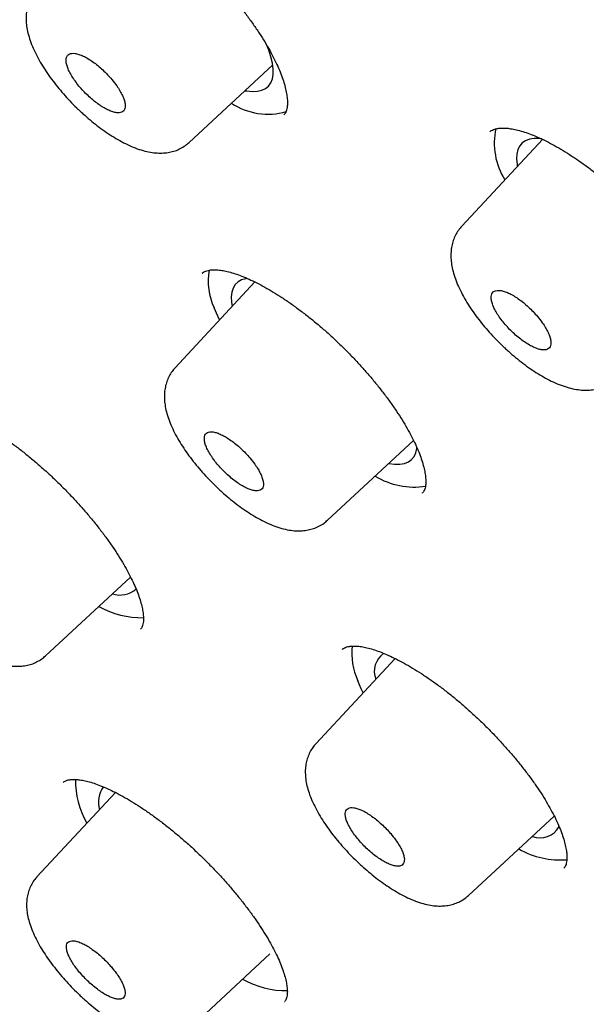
# Model space of a CAD drawing. Header units: millimetres. Extents: x 8 to 1091, y 12 to 2370.
# Tile 16 of 88: x 768.48 to 776.69, y 772.62 to 786.88. Entities that reach past the tile are written whole.
import ezdxf

# ---------------------------------------------------------------- set-up
doc = ezdxf.new("R2010")
doc.units = ezdxf.units.MM

msp = doc.modelspace()

# ---------------------------------------------------------------- linework, layer by layer
at = {"color": 7, "linetype": 'Continuous', "lineweight": 30}
for p, q in [((770.937, 785.1), (772.148, 786.221)), ((772.307, 785.498), (772.309, 785.501)), ((775.291, 785.255), (775.289, 785.252)), ((776.058, 785.149), (774.883, 783.886)), ((771.124, 783.209), (771.122, 783.206)), ((771.888, 783.079), (770.731, 781.837)), ((772.939, 779.63), (774.186, 780.784)), ((774.313, 780.024), (774.316, 780.027)), ((768.855, 777.666), (770.088, 778.807)), ((770.23, 778.051), (770.232, 778.055)), ((773.155, 777.764), (773.153, 777.761)), ((773.918, 777.628), (772.77, 776.395)), ((769.114, 775.838), (769.112, 775.835)), ((769.868, 775.689), (768.732, 774.468)), ((774.982, 774.197), (776.222, 775.346)), ((776.36, 774.592), (776.362, 774.595)), ((770.939, 772.271), (772.105, 773.351)), ((772.316, 772.661), (772.319, 772.664))]:
    msp.add_line(p, q, dxfattribs=at)
at = {"color": 7, "linetype": 'Continuous', "lineweight": 30, "flags": 128}
for points in [[(771.746, 785.849), (771.769, 785.845), (771.851, 785.837), (771.924, 785.84), (771.989, 785.854), (772.043, 785.879), (772.087, 785.915), (772.12, 785.962), (772.143, 786.019), (772.154, 786.085), (772.154, 786.161), (772.143, 786.245), (772.121, 786.337), (772.088, 786.436), (772.055, 786.517)], [(776.044, 785.151), (776.009, 785.155), (775.933, 785.155), (775.865, 785.145), (775.808, 785.124), (775.76, 785.092), (775.723, 785.049), (775.696, 784.995), (775.681, 784.932), (775.677, 784.86), (775.684, 784.779), (775.688, 784.751)], [(771.779, 783.131), (771.756, 783.127), (771.695, 783.11), (771.644, 783.081), (771.603, 783.042), (771.573, 782.992), (771.554, 782.933), (771.545, 782.863), (771.549, 782.785), (771.558, 782.725)], [(771.376, 782.529), (771.349, 782.586), (771.299, 782.704)], [(773.826, 780.451), (773.827, 780.451), (773.911, 780.44), (773.987, 780.44), (774.053, 780.451), (774.11, 780.473), (774.157, 780.507), (774.193, 780.551), (774.218, 780.605), (774.232, 780.669), (774.234, 780.686)], [(773.456, 777.131), (773.429, 777.188), (773.379, 777.306)]]:
    msp.add_lwpolyline(points, dxfattribs=at)
at = {"color": 7, "linetype": 'Continuous', "lineweight": 30}
for centre, radius, start, end in [((772.075, 786.457), 0.948, 236.3691, 286.3626), ((776.368, 785.094), 1.014, 168.2328, 211.9634), ((772.108, 783.089), 0.896, 169.5341, 205.4232), ((774.199, 781.212), 1.102, 238.8678, 278.5391), ((769.933, 778.911), 0.364, 252.6649, 310.5712), ((770.254, 779.487), 1.269, 240.469, 271.0071), ((774.242, 777.706), 0.951, 173.5902, 204.8288), ((773.936, 777.44), 0.319, 124.3752, 200.7166), ((770.52, 775.858), 1.23, 178.9735, 209.9767), ((769.999, 775.547), 0.378, 143.4453, 196.5226), ((776.02, 775.342), 0.311, 248.5036, 331.6329), ((776.307, 775.901), 1.19, 239.8889, 274.8192), ((772.339, 774.11), 1.29, 240.7629, 271.0156)]:
    msp.add_arc(centre, radius, start, end, dxfattribs=at)
for points, knots in [([(816.596, 754.872), (816.652, 754.933), (816.777, 755.069), (816.959, 755.292), (817.146, 755.538), (817.322, 755.794), (817.489, 756.058), (817.646, 756.332), (817.793, 756.614), (817.931, 756.906), (818.059, 757.207), (818.177, 757.517), (818.285, 757.836), (818.382, 758.165), (818.47, 758.502), (818.547, 758.847), (818.614, 759.202), (818.67, 759.565), (818.716, 759.937), (818.751, 760.316), (818.776, 760.704), (818.79, 761.1), (818.794, 761.504), (818.787, 761.915), (818.769, 762.334), (818.741, 762.759), (818.703, 763.192), (818.654, 763.632), (818.594, 764.079), (818.525, 764.532), (818.445, 764.992), (818.355, 765.458), (818.254, 765.93), (818.144, 766.408), (818.024, 766.892), (817.893, 767.383), (817.753, 767.879), (817.603, 768.38), (817.443, 768.887), (817.274, 769.399), (817.094, 769.917), (816.906, 770.44), (816.707, 770.968), (816.5, 771.501), (816.283, 772.038), (816.056, 772.581), (815.821, 773.128), (815.576, 773.679), (815.322, 774.234), (815.06, 774.794), (814.788, 775.358), (814.507, 775.926), (814.218, 776.498), (813.92, 777.073), (813.613, 777.652), (813.298, 778.234), (812.974, 778.82), (812.642, 779.409), (812.301, 780), (811.953, 780.595), (811.596, 781.192), (811.231, 781.792), (810.859, 782.394), (810.478, 782.999), (810.09, 783.606), (809.694, 784.215), (809.29, 784.825), (808.88, 785.438), (808.461, 786.052), (808.036, 786.667), (807.604, 787.283), (807.164, 787.901), (806.718, 788.52), (806.265, 789.139), (805.805, 789.759), (805.338, 790.38), (804.866, 791.001), (804.387, 791.622), (803.901, 792.243), (803.41, 792.864), (802.913, 793.485), (802.41, 794.105), (801.901, 794.725), (801.387, 795.344), (800.867, 795.962), (800.342, 796.579), (799.812, 797.195), (799.276, 797.81), (798.736, 798.423), (798.191, 799.035), (797.642, 799.644), (797.088, 800.252), (796.529, 800.857), (795.967, 801.461), (795.4, 802.062), (794.83, 802.66), (794.255, 803.256), (793.677, 803.848), (793.096, 804.438), (792.511, 805.025), (791.923, 805.608), (791.332, 806.188), (790.739, 806.764), (790.142, 807.336), (789.543, 807.905), (788.941, 808.469), (788.337, 809.03), (787.731, 809.586), (787.123, 810.137), (786.513, 810.684), (785.902, 811.226), (785.289, 811.764), (784.674, 812.296), (784.058, 812.823), (783.442, 813.345), (782.824, 813.862), (782.206, 814.373), (781.587, 814.878), (780.967, 815.377), (780.347, 815.871), (779.727, 816.358), (779.108, 816.84), (778.488, 817.315), (777.868, 817.783), (777.249, 818.246), (776.631, 818.701), (776.013, 819.15), (775.397, 819.591), (774.781, 820.026), (774.167, 820.454), (773.554, 820.874), (772.943, 821.288), (772.333, 821.693), (771.725, 822.092), (771.119, 822.482), (770.515, 822.865), (769.914, 823.24), (769.314, 823.607), (768.718, 823.967), (768.124, 824.318), (767.533, 824.66), (766.945, 824.995), (766.36, 825.321), (765.778, 825.639), (765.199, 825.948), (764.625, 826.249), (764.053, 826.54), (763.486, 826.823), (762.922, 827.098), (762.363, 827.363), (761.808, 827.619), (761.257, 827.866), (760.71, 828.104), (760.168, 828.333), (759.63, 828.553), (759.098, 828.763), (758.57, 828.963), (758.047, 829.155), (757.529, 829.336), (757.017, 829.508), (756.51, 829.671), (756.008, 829.823), (755.512, 829.966), (755.022, 830.099), (754.537, 830.222), (754.058, 830.335), (753.585, 830.438), (753.119, 830.531), (752.658, 830.613), (752.204, 830.685), (751.756, 830.747), (751.315, 830.799), (750.881, 830.84), (750.453, 830.871), (750.032, 830.891), (749.619, 830.9), (749.213, 830.899), (748.814, 830.887), (748.423, 830.865), (748.04, 830.831), (747.665, 830.787), (747.298, 830.732), (746.939, 830.667), (746.589, 830.591), (746.248, 830.504), (745.916, 830.407), (745.593, 830.299), (745.279, 830.181), (744.974, 830.053), (744.678, 829.915), (744.393, 829.767), (744.116, 829.609), (743.849, 829.442), (743.592, 829.265), (743.344, 829.078), (743.121, 828.896), (742.986, 828.773), (742.926, 828.718)], [0, 0, 0, 0, 0.003906, 0.008744, 0.013588, 0.018442, 0.023309, 0.028192, 0.033094, 0.038018, 0.042964, 0.047935, 0.05293, 0.057951, 0.062995, 0.068064, 0.073154, 0.078266, 0.083396, 0.088543, 0.093705, 0.09888, 0.104065, 0.10926, 0.114462, 0.11967, 0.124882, 0.130097, 0.135314, 0.140533, 0.145751, 0.150969, 0.156186, 0.161402, 0.166616, 0.171828, 0.177038, 0.182245, 0.187451, 0.192653, 0.197854, 0.203052, 0.208247, 0.213441, 0.218631, 0.22382, 0.229006, 0.234191, 0.239373, 0.244553, 0.249731, 0.254907, 0.260082, 0.265254, 0.270425, 0.275595, 0.280763, 0.28593, 0.291095, 0.296259, 0.301421, 0.306583, 0.311743, 0.316902, 0.32206, 0.327217, 0.332374, 0.337529, 0.342683, 0.347837, 0.35299, 0.358142, 0.363293, 0.368444, 0.373594, 0.378744, 0.383893, 0.389041, 0.394189, 0.399337, 0.404484, 0.40963, 0.414777, 0.419922, 0.425068, 0.430213, 0.435358, 0.440503, 0.445647, 0.450792, 0.455936, 0.461079, 0.466223, 0.471367, 0.47651, 0.481653, 0.486797, 0.49194, 0.497083, 0.502226, 0.507369, 0.512512, 0.517656, 0.522799, 0.527942, 0.533085, 0.538229, 0.543373, 0.548516, 0.55366, 0.558804, 0.563949, 0.569093, 0.574238, 0.579383, 0.584529, 0.589675, 0.594821, 0.599967, 0.605114, 0.610262, 0.615409, 0.620558, 0.625706, 0.630856, 0.636006, 0.641156, 0.646307, 0.651459, 0.656612, 0.661765, 0.666919, 0.672074, 0.67723, 0.682387, 0.687544, 0.692703, 0.697863, 0.703024, 0.708186, 0.713349, 0.718514, 0.72368, 0.728847, 0.734016, 0.739186, 0.744358, 0.749532, 0.754707, 0.759884, 0.765063, 0.770245, 0.775428, 0.780613, 0.785801, 0.79099, 0.796182, 0.801377, 0.806574, 0.811773, 0.816975, 0.82218, 0.827387, 0.832596, 0.837808, 0.843022, 0.848238, 0.853456, 0.858675, 0.863896, 0.869117, 0.874338, 0.879559, 0.884777, 0.889993, 0.895205, 0.900411, 0.90561, 0.910801, 0.915981, 0.921148, 0.9263, 0.931436, 0.936553, 0.941649, 0.946723, 0.951773, 0.956798, 0.961798, 0.966772, 0.971722, 0.976648, 0.981553, 0.986438, 0.991306, 0.996161, 1, 1, 1, 1]), ([(731.686, 815.542), (731.752, 815.596), (731.89, 815.708), (732.112, 815.867), (732.349, 816.023), (732.596, 816.169), (732.851, 816.306), (733.115, 816.433), (733.389, 816.55), (733.67, 816.657), (733.961, 816.755), (734.26, 816.843), (734.567, 816.922), (734.883, 816.99), (735.207, 817.049), (735.539, 817.099), (735.88, 817.138), (736.229, 817.168), (736.586, 817.188), (736.951, 817.198), (737.323, 817.199), (737.704, 817.19), (738.092, 817.171), (738.488, 817.142), (738.892, 817.104), (739.303, 817.055), (739.721, 816.997), (740.146, 816.93), (740.579, 816.852), (741.019, 816.765), (741.465, 816.668), (741.919, 816.561), (742.379, 816.444), (742.845, 816.318), (743.318, 816.183), (743.797, 816.037), (744.283, 815.882), (744.774, 815.718), (745.272, 815.544), (745.775, 815.361), (746.284, 815.168), (746.798, 814.966), (747.318, 814.754), (747.842, 814.533), (748.372, 814.303), (748.907, 814.064), (749.447, 813.816), (749.991, 813.559), (750.54, 813.292), (751.093, 813.017), (751.651, 812.733), (752.212, 812.441), (752.778, 812.139), (753.347, 811.829), (753.92, 811.511), (754.496, 811.184), (755.076, 810.848), (755.658, 810.505), (756.244, 810.153), (756.833, 809.793), (757.424, 809.425), (758.018, 809.05), (758.614, 808.666), (759.213, 808.275), (759.813, 807.876), (760.416, 807.47), (761.02, 807.056), (761.626, 806.635), (762.233, 806.207), (762.842, 805.772), (763.451, 805.33), (764.062, 804.881), (764.673, 804.425), (765.285, 803.963), (765.898, 803.494), (766.511, 803.019), (767.124, 802.538), (767.737, 802.05), (768.35, 801.557), (768.962, 801.058), (769.574, 800.553), (770.186, 800.042), (770.796, 799.526), (771.406, 799.005), (772.014, 798.478), (772.622, 797.947), (773.227, 797.41), (773.832, 796.869), (774.434, 796.323), (775.035, 795.773), (775.633, 795.218), (776.229, 794.659), (776.823, 794.096), (777.414, 793.53), (778.003, 792.959), (778.589, 792.385), (779.171, 791.807), (779.751, 791.227), (780.327, 790.643), (780.9, 790.055), (781.469, 789.466), (782.035, 788.873), (782.596, 788.278), (783.154, 787.68), (783.707, 787.081), (784.256, 786.479), (784.801, 785.875), (785.341, 785.27), (785.876, 784.663), (786.406, 784.054), (786.931, 783.445), (787.451, 782.834), (787.966, 782.222), (788.475, 781.609), (788.979, 780.996), (789.477, 780.382), (789.969, 779.768), (790.455, 779.154), (790.935, 778.54), (791.409, 777.926), (791.877, 777.312), (792.338, 776.699), (792.792, 776.086), (793.24, 775.475), (793.681, 774.864), (794.115, 774.254), (794.542, 773.646), (794.962, 773.039), (795.374, 772.433), (795.779, 771.83), (796.177, 771.228), (796.567, 770.629), (796.949, 770.031), (797.324, 769.437), (797.69, 768.844), (798.049, 768.255), (798.4, 767.668), (798.742, 767.084), (799.076, 766.504), (799.402, 765.926), (799.72, 765.353), (800.029, 764.782), (800.329, 764.216), (800.621, 763.654), (800.904, 763.095), (801.178, 762.541), (801.443, 761.992), (801.699, 761.447), (801.946, 760.906), (802.185, 760.37), (802.414, 759.84), (802.634, 759.314), (802.844, 758.794), (803.045, 758.279), (803.237, 757.769), (803.42, 757.265), (803.593, 756.767), (803.757, 756.275), (803.911, 755.789), (804.055, 755.309), (804.19, 754.836), (804.315, 754.369), (804.431, 753.908), (804.537, 753.454), (804.633, 753.007), (804.72, 752.567), (804.796, 752.134), (804.864, 751.708), (804.921, 751.29), (804.968, 750.878), (805.006, 750.475), (805.034, 750.078), (805.053, 749.69), (805.061, 749.309), (805.06, 748.936), (805.049, 748.572), (805.029, 748.215), (804.998, 747.866), (804.958, 747.526), (804.909, 747.194), (804.849, 746.87), (804.78, 746.554), (804.702, 746.247), (804.613, 745.949), (804.516, 745.659), (804.408, 745.378), (804.291, 745.105), (804.165, 744.842), (804.028, 744.587), (803.883, 744.341), (803.728, 744.103), (803.562, 743.876), (803.448, 743.727), (803.386, 743.657), (803.386, 743.657)], [0, 0, 0, 0, 0.004813, 0.010121, 0.015426, 0.020725, 0.026018, 0.031305, 0.036585, 0.041858, 0.047124, 0.052384, 0.057638, 0.062887, 0.068131, 0.07337, 0.078606, 0.083839, 0.08907, 0.094298, 0.099524, 0.104749, 0.109973, 0.115197, 0.12042, 0.125642, 0.130865, 0.136087, 0.14131, 0.146532, 0.151755, 0.156979, 0.162203, 0.167427, 0.172652, 0.177877, 0.183103, 0.188329, 0.193556, 0.198783, 0.204011, 0.209239, 0.214468, 0.219697, 0.224927, 0.230157, 0.235388, 0.240619, 0.24585, 0.251082, 0.256314, 0.261547, 0.26678, 0.272013, 0.277246, 0.28248, 0.287714, 0.292949, 0.298183, 0.303418, 0.308654, 0.313889, 0.319125, 0.32436, 0.329596, 0.334833, 0.340069, 0.345306, 0.350542, 0.355779, 0.361016, 0.366253, 0.371491, 0.376728, 0.381965, 0.387203, 0.392441, 0.397679, 0.402917, 0.408155, 0.413393, 0.418631, 0.423869, 0.429107, 0.434346, 0.439584, 0.444823, 0.450061, 0.4553, 0.460538, 0.465777, 0.471016, 0.476254, 0.481493, 0.486732, 0.491971, 0.497209, 0.502448, 0.507687, 0.512926, 0.518164, 0.523403, 0.528642, 0.533881, 0.539119, 0.544358, 0.549597, 0.554835, 0.560074, 0.565312, 0.570551, 0.575789, 0.581027, 0.586266, 0.591504, 0.596742, 0.60198, 0.607218, 0.612456, 0.617693, 0.622931, 0.628169, 0.633406, 0.638643, 0.643881, 0.649118, 0.654355, 0.659591, 0.664828, 0.670064, 0.675301, 0.680537, 0.685773, 0.691008, 0.696244, 0.701479, 0.706714, 0.711949, 0.717183, 0.722418, 0.727652, 0.732885, 0.738119, 0.743352, 0.748584, 0.753817, 0.759049, 0.76428, 0.769511, 0.774742, 0.779973, 0.785203, 0.790432, 0.795661, 0.800889, 0.806117, 0.811345, 0.816572, 0.821798, 0.827024, 0.83225, 0.837474, 0.842699, 0.847923, 0.853146, 0.858369, 0.863592, 0.868814, 0.874036, 0.879258, 0.88448, 0.889702, 0.894924, 0.900147, 0.90537, 0.910594, 0.91582, 0.921048, 0.926277, 0.931509, 0.936745, 0.941984, 0.947227, 0.952475, 0.957728, 0.962987, 0.968252, 0.973524, 0.978803, 0.984089, 0.989382, 0.99468, 0.999984, 1, 1, 1, 1]), ([(730.145, 816.451), (730.083, 816.384), (729.953, 816.245), (729.768, 816.021), (729.586, 815.783), (729.414, 815.535), (729.251, 815.279), (729.098, 815.013), (728.954, 814.738), (728.82, 814.454), (728.696, 814.161), (728.582, 813.859), (728.478, 813.548), (728.384, 813.228), (728.299, 812.9), (728.225, 812.563), (728.161, 812.217), (728.108, 811.863), (728.064, 811.5), (728.031, 811.13), (728.007, 810.751), (727.994, 810.364), (727.992, 809.97), (727.999, 809.568), (728.017, 809.158), (728.045, 808.742), (728.083, 808.317), (728.132, 807.886), (728.19, 807.448), (728.259, 807.003), (728.337, 806.551), (728.426, 806.092), (728.525, 805.627), (728.633, 805.156), (728.751, 804.678), (728.88, 804.194), (729.018, 803.704), (729.165, 803.208), (729.323, 802.706), (729.49, 802.199), (729.666, 801.686), (729.852, 801.168), (730.048, 800.644), (730.253, 800.115), (730.467, 799.581), (730.691, 799.042), (730.924, 798.498), (731.166, 797.95), (731.417, 797.397), (731.677, 796.839), (731.946, 796.278), (732.224, 795.712), (732.511, 795.142), (732.807, 794.568), (733.111, 793.99), (733.424, 793.409), (733.745, 792.824), (734.075, 792.236), (734.413, 791.645), (734.759, 791.051), (735.114, 790.454), (735.476, 789.854), (735.847, 789.251), (736.225, 788.647), (736.612, 788.039), (737.006, 787.43), (737.407, 786.818), (737.816, 786.205), (738.233, 785.59), (738.656, 784.974), (739.087, 784.356), (739.525, 783.736), (739.97, 783.116), (740.422, 782.495), (740.88, 781.873), (741.345, 781.25), (741.817, 780.627), (742.295, 780.003), (742.779, 779.38), (743.27, 778.756), (743.766, 778.132), (744.268, 777.509), (744.776, 776.886), (745.29, 776.264), (745.809, 775.643), (746.334, 775.022), (746.864, 774.403), (747.399, 773.785), (747.939, 773.168), (748.484, 772.552), (749.033, 771.939), (749.587, 771.327), (750.145, 770.717), (750.708, 770.11), (751.275, 769.504), (751.846, 768.901), (752.421, 768.301), (752.999, 767.704), (753.581, 767.109), (754.167, 766.518), (754.756, 765.929), (755.347, 765.344), (755.942, 764.763), (756.54, 764.185), (757.14, 763.611), (757.743, 763.041), (758.348, 762.475), (758.956, 761.913), (759.565, 761.356), (760.177, 760.803), (760.79, 760.254), (761.405, 759.711), (762.021, 759.172), (762.639, 758.639), (763.258, 758.11), (763.878, 757.587), (764.498, 757.07), (765.119, 756.558), (765.741, 756.051), (766.363, 755.551), (766.986, 755.056), (767.608, 754.568), (768.231, 754.086), (768.853, 753.61), (769.475, 753.14), (770.096, 752.677), (770.716, 752.221), (771.336, 751.772), (771.955, 751.329), (772.561, 750.902), (772.99, 750.603), (773.214, 750.449), (773.243, 750.429)], [0, 0, 0, 0, 0.006887, 0.014399, 0.021917, 0.029443, 0.036981, 0.044533, 0.052102, 0.059689, 0.067296, 0.074924, 0.082572, 0.090241, 0.097929, 0.105635, 0.113359, 0.121098, 0.128851, 0.136617, 0.144393, 0.152177, 0.15997, 0.167768, 0.175571, 0.183378, 0.191188, 0.199, 0.206812, 0.214626, 0.222439, 0.230251, 0.238063, 0.245873, 0.253682, 0.26149, 0.269296, 0.2771, 0.284902, 0.292703, 0.300502, 0.308299, 0.316094, 0.323887, 0.331679, 0.339469, 0.347257, 0.355044, 0.362829, 0.370613, 0.378395, 0.386176, 0.393955, 0.401733, 0.40951, 0.417286, 0.425061, 0.432834, 0.440607, 0.448379, 0.456149, 0.463919, 0.471688, 0.479456, 0.487223, 0.49499, 0.502756, 0.510521, 0.518285, 0.526049, 0.533812, 0.541575, 0.549337, 0.557099, 0.56486, 0.572621, 0.580382, 0.588142, 0.595901, 0.603661, 0.61142, 0.619178, 0.626936, 0.634695, 0.642452, 0.65021, 0.657967, 0.665724, 0.673481, 0.681238, 0.688995, 0.696751, 0.704507, 0.712264, 0.72002, 0.727776, 0.735532, 0.743288, 0.751044, 0.7588, 0.766555, 0.774311, 0.782067, 0.789823, 0.797579, 0.805335, 0.813091, 0.820847, 0.828604, 0.83636, 0.844116, 0.851873, 0.85963, 0.867387, 0.875144, 0.882902, 0.890659, 0.898417, 0.906175, 0.913934, 0.921692, 0.929451, 0.937211, 0.944971, 0.952731, 0.960491, 0.968252, 0.976014, 0.983775, 0.991538, 0.998893, 1, 1, 1, 1]), ([(731.449, 814.861), (731.43, 814.839), (731.346, 814.746), (731.208, 814.572), (731.035, 814.339), (730.871, 814.095), (730.718, 813.843), (730.574, 813.581), (730.439, 813.311), (730.315, 813.031), (730.2, 812.743), (730.095, 812.445), (730, 812.139), (729.914, 811.824), (729.839, 811.501), (729.774, 811.169), (729.719, 810.828), (729.674, 810.479), (729.639, 810.122), (729.614, 809.757), (729.599, 809.384), (729.594, 809.003), (729.6, 808.614), (729.615, 808.218), (729.641, 807.815), (729.677, 807.404), (729.723, 806.985), (729.778, 806.56), (729.844, 806.128), (729.92, 805.688), (730.006, 805.242), (730.101, 804.79), (730.207, 804.331), (730.322, 803.865), (730.447, 803.393), (730.582, 802.915), (730.726, 802.431), (730.88, 801.941), (731.044, 801.446), (731.217, 800.944), (731.4, 800.438), (731.592, 799.925), (731.794, 799.408), (732.005, 798.885), (732.225, 798.357), (732.455, 797.825), (732.693, 797.287), (732.941, 796.745), (733.198, 796.199), (733.463, 795.648), (733.738, 795.093), (734.021, 794.534), (734.313, 793.971), (734.614, 793.405), (734.923, 792.834), (735.241, 792.26), (735.567, 791.683), (735.901, 791.103), (736.244, 790.52), (736.595, 789.933), (736.954, 789.344), (737.32, 788.753), (737.695, 788.159), (738.078, 787.563), (738.468, 786.964), (738.865, 786.364), (739.27, 785.762), (739.683, 785.158), (740.102, 784.553), (740.529, 783.946), (740.963, 783.338), (741.403, 782.729), (741.851, 782.12), (742.305, 781.509), (742.766, 780.898), (743.233, 780.287), (743.706, 779.675), (744.186, 779.063), (744.671, 778.452), (745.163, 777.84), (745.66, 777.229), (746.163, 776.619), (746.672, 776.009), (747.185, 775.401), (747.705, 774.793), (748.229, 774.186), (748.758, 773.581), (749.292, 772.977), (749.831, 772.375), (750.375, 771.775), (750.922, 771.177), (751.475, 770.581), (752.031, 769.987), (752.591, 769.396), (753.155, 768.807), (753.723, 768.221), (754.294, 767.638), (754.869, 767.058), (755.447, 766.482), (756.028, 765.908), (756.612, 765.338), (757.199, 764.772), (757.789, 764.21), (758.381, 763.652), (758.975, 763.097), (759.572, 762.547), (760.17, 762.002), (760.771, 761.461), (761.373, 760.924), (761.977, 760.393), (762.582, 759.866), (763.188, 759.345), (763.795, 758.829), (764.404, 758.318), (765.013, 757.812), (765.622, 757.313), (766.232, 756.819), (766.843, 756.331), (767.453, 755.849), (768.064, 755.373), (768.674, 754.903), (769.284, 754.44), (769.893, 753.984), (770.502, 753.534), (771.11, 753.09), (771.717, 752.654), (772.323, 752.225), (772.927, 751.802), (773.53, 751.387), (774.132, 750.98), (774.731, 750.579), (775.329, 750.187), (775.925, 749.802), (776.518, 749.424), (777.109, 749.055), (777.698, 748.693), (778.283, 748.34), (778.866, 747.994), (779.446, 747.657), (780.023, 747.328), (780.597, 747.008), (781.167, 746.696), (781.733, 746.392), (782.296, 746.098), (782.855, 745.811), (783.41, 745.534), (783.961, 745.266), (784.507, 745.006), (785.049, 744.756), (785.586, 744.514), (786.119, 744.282), (786.647, 744.059), (787.17, 743.846), (787.688, 743.641), (788.201, 743.446), (788.708, 743.261), (789.21, 743.085), (789.706, 742.918), (790.196, 742.761), (790.681, 742.614), (791.159, 742.476), (791.632, 742.349), (792.098, 742.231), (792.558, 742.122), (793.011, 742.024), (793.458, 741.936), (793.898, 741.857), (794.332, 741.789), (794.758, 741.73), (795.178, 741.682), (795.59, 741.643), (795.995, 741.615), (796.393, 741.597), (796.783, 741.588), (797.165, 741.591), (797.54, 741.603), (797.907, 741.625), (798.266, 741.658), (798.617, 741.7), (798.96, 741.753), (799.295, 741.816), (799.621, 741.89), (799.938, 741.973), (800.247, 742.066), (800.547, 742.169), (800.838, 742.283), (801.12, 742.406), (801.393, 742.539), (801.657, 742.681), (801.912, 742.834), (802.157, 742.995), (802.393, 743.167), (802.577, 743.311), (802.678, 743.402), (802.708, 743.428)], [0, 0, 0, 0, 0.001541, 0.006681, 0.011823, 0.01697, 0.022122, 0.027282, 0.03245, 0.037626, 0.042812, 0.048007, 0.053211, 0.058423, 0.063644, 0.068873, 0.074109, 0.079351, 0.084598, 0.08985, 0.095106, 0.100365, 0.105627, 0.110891, 0.116157, 0.121424, 0.126691, 0.131959, 0.137227, 0.142496, 0.147764, 0.153031, 0.158298, 0.163564, 0.16883, 0.174095, 0.179359, 0.184623, 0.189886, 0.195148, 0.200409, 0.205669, 0.210929, 0.216188, 0.221446, 0.226703, 0.23196, 0.237216, 0.242472, 0.247727, 0.252981, 0.258235, 0.263488, 0.26874, 0.273993, 0.279244, 0.284495, 0.289746, 0.294997, 0.300247, 0.305496, 0.310745, 0.315994, 0.321243, 0.326491, 0.331739, 0.336987, 0.342234, 0.347481, 0.352728, 0.357975, 0.363221, 0.368468, 0.373714, 0.37896, 0.384205, 0.389451, 0.394696, 0.399942, 0.405187, 0.410432, 0.415677, 0.420921, 0.426166, 0.431411, 0.436655, 0.441899, 0.447144, 0.452388, 0.457632, 0.462876, 0.46812, 0.473364, 0.478608, 0.483852, 0.489096, 0.49434, 0.499584, 0.504828, 0.510072, 0.515316, 0.52056, 0.525804, 0.531048, 0.536292, 0.541536, 0.54678, 0.552024, 0.557268, 0.562513, 0.567757, 0.573002, 0.578246, 0.583491, 0.588735, 0.59398, 0.599225, 0.60447, 0.609715, 0.614961, 0.620206, 0.625452, 0.630698, 0.635944, 0.64119, 0.646436, 0.651683, 0.65693, 0.662177, 0.667424, 0.672672, 0.677919, 0.683168, 0.688416, 0.693665, 0.698914, 0.704163, 0.709413, 0.714663, 0.719914, 0.725165, 0.730416, 0.735668, 0.740921, 0.746173, 0.751427, 0.756681, 0.761935, 0.767191, 0.772446, 0.777703, 0.78296, 0.788218, 0.793476, 0.798735, 0.803995, 0.809256, 0.814518, 0.81978, 0.825043, 0.830307, 0.835572, 0.840838, 0.846104, 0.851371, 0.856639, 0.861907, 0.867176, 0.872445, 0.877714, 0.882983, 0.888251, 0.893519, 0.898786, 0.904051, 0.909315, 0.914575, 0.919833, 0.925087, 0.930336, 0.93558, 0.940817, 0.946048, 0.951272, 0.956487, 0.961693, 0.96689, 0.972078, 0.977256, 0.982426, 0.987587, 0.992741, 0.997888, 1, 1, 1, 1]), ([(769.135, 788.691), (769.137, 788.694), (769.146, 788.704), (769.168, 788.716), (769.202, 788.73), (769.247, 788.74), (769.303, 788.745), (769.37, 788.743), (769.446, 788.733), (769.53, 788.714), (769.622, 788.687), (769.721, 788.651), (769.827, 788.606), (769.939, 788.553), (770.056, 788.489), (770.179, 788.418), (770.305, 788.337), (770.434, 788.249), (770.564, 788.154), (770.695, 788.052), (770.825, 787.944), (770.954, 787.831), (771.08, 787.714), (771.204, 787.593), (771.325, 787.467), (771.443, 787.339), (771.557, 787.208), (771.666, 787.075), (771.769, 786.943), (771.864, 786.811), (771.952, 786.682), (772.032, 786.555), (772.103, 786.433), (772.166, 786.315), (772.22, 786.201), (772.265, 786.092), (772.302, 785.99), (772.329, 785.894), (772.348, 785.807), (772.358, 785.73), (772.361, 785.664), (772.357, 785.609), (772.347, 785.566), (772.335, 785.535), (772.323, 785.514), (772.313, 785.505), (772.309, 785.501)], [0, 0, 0, 0, 0.010192, 0.036416, 0.059832, 0.081948, 0.105438, 0.128237, 0.150782, 0.173259, 0.195725, 0.218011, 0.240567, 0.263474, 0.286688, 0.310154, 0.333807, 0.357584, 0.381418, 0.405237, 0.428991, 0.452624, 0.476103, 0.499703, 0.523474, 0.547376, 0.571363, 0.595376, 0.619343, 0.64321, 0.66693, 0.690464, 0.713714, 0.736727, 0.759891, 0.783111, 0.806297, 0.82936, 0.85221, 0.874776, 0.897025, 0.919012, 0.940943, 0.963147, 0.986765, 1, 1, 1, 1]), ([(768.732, 787.319), (768.717, 787.303), (768.684, 787.266), (768.644, 787.2), (768.61, 787.124), (768.587, 787.044), (768.575, 786.96), (768.573, 786.872), (768.581, 786.779), (768.601, 786.68), (768.633, 786.573), (768.677, 786.462), (768.731, 786.349), (768.795, 786.235), (768.866, 786.124), (768.943, 786.015), (769.027, 785.907), (769.115, 785.802), (769.209, 785.699), (769.286, 785.621), (769.332, 785.577), (769.345, 785.565)], [0, 0, 0, 0, 0.033842, 0.077277, 0.121005, 0.165679, 0.212011, 0.260561, 0.311847, 0.368622, 0.430272, 0.493154, 0.558151, 0.620984, 0.681297, 0.742155, 0.801957, 0.860526, 0.919061, 0.977916, 1, 1, 1, 1]), ([(769.817, 786.01), (769.796, 786.034), (769.754, 786.082), (769.686, 786.15), (769.614, 786.213), (769.541, 786.268), (769.47, 786.315), (769.402, 786.351), (769.338, 786.377), (769.282, 786.39), (769.235, 786.391), (769.197, 786.381), (769.17, 786.358), (769.155, 786.323), (769.152, 786.279), (769.161, 786.225), (769.182, 786.164), (769.215, 786.097), (769.258, 786.026), (769.31, 785.953), (769.37, 785.88), (769.436, 785.81), (769.506, 785.744), (769.578, 785.684), (769.651, 785.631), (769.721, 785.588), (769.788, 785.556), (769.848, 785.535), (769.901, 785.526), (769.945, 785.529), (769.979, 785.545), (770.002, 785.572), (770.012, 785.61), (770.011, 785.658), (769.997, 785.715), (769.972, 785.778), (769.935, 785.847), (769.885, 785.925), (769.841, 785.98), (769.817, 786.01)], [0, 0, 0, 0, 0.0264563, 0.0536799, 0.0801362, 0.1073598, 0.1338162, 0.1610396, 0.1874991, 0.2147256, 0.2411902, 0.2684219, 0.2948911, 0.3221278, 0.3485994, 0.3758388, 0.4023094, 0.4295478, 0.4560144, 0.4832488, 0.5097102, 0.5369392, 0.5633965, 0.5906211, 0.6170772, 0.6443003, 0.6707585, 0.6979838, 0.7244466, 0.7516766, 0.7781446, 0.8053799, 0.8318511, 0.85909, 0.8855612, 0.9128004, 0.9392684, 0.9665044, 1, 1, 1, 1]), ([(769.345, 785.565), (769.363, 785.548), (769.414, 785.501), (769.501, 785.425), (769.606, 785.34), (769.713, 785.261), (769.822, 785.189), (769.931, 785.124), (770.043, 785.066), (770.156, 785.018), (770.266, 784.981), (770.372, 784.956), (770.471, 784.945), (770.563, 784.945), (770.65, 784.955), (770.731, 784.976), (770.81, 785.009), (770.88, 785.05), (770.919, 785.086), (770.936, 785.101)], [0, 0, 0, 0, 0.033959, 0.098249, 0.163366, 0.229297, 0.295409, 0.362305, 0.431518, 0.502852, 0.574599, 0.640774, 0.702148, 0.758979, 0.811522, 0.860862, 0.908645, 0.960704, 1, 1, 1, 1]), ([(775.29, 785.251), (775.293, 785.255), (775.302, 785.265), (775.325, 785.279), (775.361, 785.293), (775.407, 785.304), (775.464, 785.309), (775.533, 785.307), (775.61, 785.297), (775.696, 785.279), (775.789, 785.252), (775.889, 785.216), (775.995, 785.172), (776.108, 785.118), (776.227, 785.055), (776.35, 784.984), (776.477, 784.904), (776.607, 784.816), (776.738, 784.721), (776.87, 784.62), (777, 784.513), (777.129, 784.401), (777.256, 784.284), (777.381, 784.163), (777.502, 784.038), (777.621, 783.91), (777.735, 783.78), (777.844, 783.648), (777.946, 783.516), (778.042, 783.385), (778.13, 783.256), (778.209, 783.131), (778.28, 783.009), (778.342, 782.892), (778.396, 782.778), (778.44, 782.67), (778.477, 782.568), (778.504, 782.473), (778.522, 782.387), (778.531, 782.31), (778.533, 782.244), (778.528, 782.19), (778.519, 782.147), (778.505, 782.116), (778.493, 782.095), (778.483, 782.086), (778.48, 782.083)], [0, 0, 0, 0, 0.011046, 0.037116, 0.060525, 0.082678, 0.106205, 0.12906, 0.151659, 0.174184, 0.196686, 0.219004, 0.241608, 0.264557, 0.287807, 0.311304, 0.334984, 0.358782, 0.382633, 0.406463, 0.430225, 0.453861, 0.477347, 0.500971, 0.524763, 0.548684, 0.572686, 0.596708, 0.620681, 0.644548, 0.668265, 0.691792, 0.715024, 0.73804, 0.761218, 0.784449, 0.807642, 0.830708, 0.853563, 0.876137, 0.898409, 0.920448, 0.942464, 0.964841, 0.988955, 1, 1, 1, 1]), ([(774.883, 783.885), (774.867, 783.866), (774.832, 783.826), (774.791, 783.756), (774.759, 783.68), (774.737, 783.598), (774.726, 783.513), (774.725, 783.424), (774.735, 783.331), (774.756, 783.23), (774.789, 783.123), (774.835, 783.011), (774.891, 782.897), (774.956, 782.784), (775.028, 782.673), (775.107, 782.564), (775.192, 782.457), (775.281, 782.352), (775.376, 782.25), (775.452, 782.175), (775.495, 782.134), (775.505, 782.124)], [0, 0, 0, 0, 0.039086, 0.082568, 0.12642, 0.171293, 0.217889, 0.266701, 0.318277, 0.375523, 0.43724, 0.500118, 0.564661, 0.627016, 0.687077, 0.747676, 0.807208, 0.865515, 0.923987, 0.982677, 1, 1, 1, 1]), ([(771.124, 783.206), (771.126, 783.208), (771.134, 783.217), (771.154, 783.229), (771.187, 783.243), (771.23, 783.253), (771.284, 783.257), (771.35, 783.255), (771.425, 783.246), (771.509, 783.227), (771.6, 783.201), (771.698, 783.165), (771.803, 783.121), (771.915, 783.068), (772.032, 783.005), (772.154, 782.934), (772.28, 782.854), (772.409, 782.767), (772.54, 782.672), (772.671, 782.571), (772.802, 782.464), (772.931, 782.352), (773.058, 782.235), (773.183, 782.115), (773.305, 781.99), (773.424, 781.862), (773.539, 781.732), (773.649, 781.6), (773.753, 781.468), (773.85, 781.337), (773.94, 781.208), (774.021, 781.082), (774.094, 780.96), (774.158, 780.842), (774.214, 780.729), (774.261, 780.62), (774.299, 780.517), (774.328, 780.422), (774.349, 780.335), (774.36, 780.258), (774.364, 780.191), (774.361, 780.136), (774.353, 780.093), (774.341, 780.062), (774.33, 780.041), (774.32, 780.031), (774.316, 780.027)], [0, 0, 0, 0, 0.008948, 0.035148, 0.058483, 0.080511, 0.103907, 0.126621, 0.149098, 0.171525, 0.193956, 0.216202, 0.238713, 0.26158, 0.28476, 0.308197, 0.331827, 0.355586, 0.379407, 0.403218, 0.426967, 0.450604, 0.474077, 0.497652, 0.521398, 0.54528, 0.569249, 0.593249, 0.617208, 0.641072, 0.664791, 0.688328, 0.711596, 0.734603, 0.757743, 0.780941, 0.80411, 0.827158, 0.849995, 0.872542, 0.89476, 0.916688, 0.938521, 0.960554, 0.983712, 1, 1, 1, 1]), ([(775.98, 782.58), (775.959, 782.604), (775.917, 782.652), (775.847, 782.719), (775.775, 782.782), (775.702, 782.837), (775.629, 782.884), (775.561, 782.92), (775.497, 782.945), (775.44, 782.958), (775.392, 782.959), (775.354, 782.948), (775.326, 782.925), (775.311, 782.89), (775.308, 782.845), (775.317, 782.792), (775.338, 782.73), (775.37, 782.663), (775.414, 782.592), (775.466, 782.519), (775.527, 782.446), (775.593, 782.376), (775.664, 782.31), (775.737, 782.25), (775.81, 782.198), (775.881, 782.155), (775.948, 782.123), (776.009, 782.102), (776.064, 782.093), (776.108, 782.097), (776.142, 782.113), (776.165, 782.14), (776.176, 782.179), (776.175, 782.227), (776.161, 782.284), (776.136, 782.348), (776.098, 782.417), (776.048, 782.495), (776.004, 782.55), (775.98, 782.58)], [0, 0, 0, 0, 0.0264531, 0.0536734, 0.0801264, 0.1073465, 0.1338023, 0.1610249, 0.1874875, 0.2147172, 0.2411873, 0.2684248, 0.2948996, 0.3221421, 0.3486168, 0.3758595, 0.4023293, 0.4295672, 0.4560295, 0.4832596, 0.5097152, 0.5369381, 0.5633904, 0.5906098, 0.617064, 0.6442851, 0.6707454, 0.6979726, 0.7244406, 0.7516757, 0.7781495, 0.8053909, 0.8318662, 0.8591094, 0.8855812, 0.912821, 0.9392858, 0.9665184, 1, 1, 1, 1]), ([(775.505, 782.124), (775.523, 782.108), (775.575, 782.061), (775.662, 781.985), (775.769, 781.901), (775.877, 781.823), (775.986, 781.751), (776.097, 781.687), (776.209, 781.63), (776.323, 781.582), (776.434, 781.546), (776.54, 781.523), (776.64, 781.512), (776.732, 781.513), (776.819, 781.524), (776.9, 781.546), (776.98, 781.58), (777.049, 781.62), (777.087, 781.655), (777.103, 781.67)], [0, 0, 0, 0, 0.034015, 0.098393, 0.1636, 0.229625, 0.295831, 0.362797, 0.432068, 0.50348, 0.575169, 0.641375, 0.702812, 0.759851, 0.812656, 0.862256, 0.91024, 0.962485, 1, 1, 1, 1]), ([(770.732, 781.836), (770.717, 781.819), (770.683, 781.782), (770.644, 781.715), (770.611, 781.639), (770.589, 781.559), (770.577, 781.475), (770.576, 781.388), (770.585, 781.296), (770.605, 781.197), (770.638, 781.092), (770.683, 780.981), (770.738, 780.868), (770.802, 780.756), (770.874, 780.645), (770.952, 780.537), (771.036, 780.429), (771.125, 780.325), (771.219, 780.224), (771.296, 780.146), (771.342, 780.102), (771.355, 780.091)], [0, 0, 0, 0, 0.035095, 0.078301, 0.121784, 0.166206, 0.212296, 0.260658, 0.311806, 0.368476, 0.430234, 0.493253, 0.558398, 0.621299, 0.681634, 0.742476, 0.802258, 0.860803, 0.919308, 0.978134, 1, 1, 1, 1]), ([(767.041, 781.24), (767.042, 781.242), (767.049, 781.249), (767.066, 781.26), (767.096, 781.272), (767.137, 781.282), (767.188, 781.286), (767.252, 781.284), (767.324, 781.274), (767.406, 781.256), (767.495, 781.23), (767.592, 781.194), (767.695, 781.15), (767.805, 781.097), (767.921, 781.035), (768.042, 780.964), (768.167, 780.885), (768.295, 780.797), (768.425, 780.703), (768.556, 780.601), (768.686, 780.494), (768.816, 780.382), (768.943, 780.266), (769.068, 780.146), (769.19, 780.021), (769.31, 779.894), (769.426, 779.763), (769.537, 779.632), (769.642, 779.5), (769.741, 779.369), (769.832, 779.24), (769.915, 779.113), (769.989, 778.991), (770.055, 778.873), (770.113, 778.759), (770.162, 778.651), (770.202, 778.548), (770.233, 778.452), (770.256, 778.364), (770.269, 778.287), (770.275, 778.22), (770.274, 778.164), (770.267, 778.121), (770.257, 778.09), (770.246, 778.068), (770.237, 778.059), (770.233, 778.054)], [0, 0, 0, 0, 0.0070892, 0.0334303, 0.0566641, 0.0785545, 0.1018054, 0.1243723, 0.1467262, 0.1690579, 0.1914144, 0.213595, 0.2360218, 0.2588182, 0.281938, 0.3053249, 0.3289152, 0.3526425, 0.3764414, 0.4002399, 0.423982, 0.4476237, 0.4710806, 0.4946147, 0.5183244, 0.5421737, 0.566117, 0.5901019, 0.6140535, 0.6379169, 0.6616432, 0.6851925, 0.7084939, 0.7315137, 0.7546233, 0.7777967, 0.8009497, 0.8239872, 0.8468148, 0.8693457, 0.8915237, 0.9133623, 0.9350129, 0.9567596, 0.9792126, 1, 1, 1, 1]), ([(771.816, 780.532), (771.795, 780.555), (771.753, 780.603), (771.684, 780.67), (771.613, 780.732), (771.54, 780.787), (771.469, 780.834), (771.401, 780.87), (771.338, 780.896), (771.283, 780.91), (771.235, 780.911), (771.198, 780.901), (771.171, 780.878), (771.157, 780.845), (771.154, 780.8), (771.163, 780.748), (771.185, 780.687), (771.218, 780.621), (771.261, 780.55), (771.313, 780.478), (771.374, 780.406), (771.439, 780.336), (771.51, 780.27), (771.581, 780.211), (771.654, 780.159), (771.724, 780.116), (771.79, 780.083), (771.851, 780.062), (771.904, 780.053), (771.947, 780.056), (771.981, 780.071), (772.003, 780.098), (772.013, 780.136), (772.011, 780.183), (771.997, 780.239), (771.971, 780.302), (771.934, 780.37), (771.884, 780.447), (771.84, 780.502), (771.816, 780.532)], [0, 0, 0, 0, 0.02646, 0.0536873, 0.0801473, 0.1073745, 0.1338355, 0.1610636, 0.187527, 0.2147578, 0.2412239, 0.2684574, 0.2949251, 0.3221605, 0.3486282, 0.3758636, 0.4023296, 0.4295633, 0.4560266, 0.4832575, 0.5097183, 0.5369466, 0.5634063, 0.5906333, 0.6170937, 0.6443213, 0.6707839, 0.6980137, 0.724479, 0.7517117, 0.7781791, 0.8054141, 0.831882, 0.8591176, 0.8855843, 0.9128187, 0.9392828, 0.9665146, 1, 1, 1, 1]), ([(771.355, 780.091), (771.372, 780.074), (771.424, 780.027), (771.511, 779.952), (771.616, 779.868), (771.723, 779.789), (771.832, 779.718), (771.941, 779.653), (772.052, 779.596), (772.165, 779.547), (772.275, 779.511), (772.38, 779.487), (772.479, 779.475), (772.57, 779.476), (772.656, 779.487), (772.736, 779.508), (772.815, 779.541), (772.884, 779.581), (772.922, 779.616), (772.938, 779.631)], [0, 0, 0, 0, 0.03404, 0.098506, 0.163804, 0.229923, 0.296231, 0.363351, 0.432824, 0.504432, 0.576601, 0.642999, 0.704498, 0.761258, 0.813672, 0.862886, 0.910594, 0.962612, 1, 1, 1, 1]), ([(767.282, 778.134), (767.3, 778.118), (767.35, 778.07), (767.437, 777.995), (767.542, 777.911), (767.648, 777.832), (767.755, 777.761), (767.864, 777.696), (767.974, 777.638), (768.086, 777.589), (768.195, 777.552), (768.299, 777.527), (768.396, 777.515), (768.487, 777.514), (768.572, 777.524), (768.652, 777.544), (768.73, 777.577), (768.799, 777.617), (768.838, 777.652), (768.854, 777.667)], [0, 0, 0, 0, 0.034013, 0.098472, 0.163763, 0.229871, 0.296176, 0.363326, 0.432857, 0.504564, 0.577036, 0.643687, 0.705238, 0.761721, 0.813745, 0.86256, 0.909938, 0.961691, 1, 1, 1, 1]), ([(773.154, 777.76), (773.156, 777.762), (773.164, 777.771), (773.182, 777.782), (773.213, 777.795), (773.255, 777.805), (773.308, 777.81), (773.373, 777.808), (773.447, 777.798), (773.53, 777.78), (773.62, 777.754), (773.718, 777.719), (773.822, 777.675), (773.933, 777.622), (774.05, 777.56), (774.172, 777.49), (774.298, 777.411), (774.427, 777.324), (774.558, 777.23), (774.69, 777.129), (774.821, 777.023), (774.951, 776.911), (775.078, 776.795), (775.204, 776.676), (775.327, 776.552), (775.447, 776.424), (775.563, 776.295), (775.674, 776.164), (775.779, 776.032), (775.878, 775.902), (775.969, 775.773), (776.052, 775.648), (776.126, 775.526), (776.191, 775.408), (776.249, 775.295), (776.297, 775.187), (776.337, 775.085), (776.368, 774.989), (776.389, 774.903), (776.402, 774.825), (776.407, 774.759), (776.405, 774.704), (776.398, 774.661), (776.388, 774.63), (776.376, 774.609), (776.367, 774.599), (776.363, 774.595)], [0, 0, 0, 0, 0.00807, 0.034155, 0.057386, 0.079316, 0.102605, 0.12523, 0.14764, 0.170019, 0.192415, 0.21463, 0.2371, 0.259934, 0.283085, 0.306499, 0.330111, 0.353856, 0.377668, 0.401475, 0.425223, 0.448866, 0.472332, 0.495886, 0.519614, 0.543478, 0.567434, 0.591427, 0.615382, 0.639246, 0.662968, 0.686511, 0.709797, 0.732808, 0.755928, 0.779109, 0.802265, 0.825302, 0.848127, 0.870659, 0.892849, 0.914724, 0.936458, 0.958342, 0.981128, 1, 1, 1, 1]), ([(772.771, 776.394), (772.756, 776.377), (772.722, 776.339), (772.682, 776.272), (772.65, 776.197), (772.629, 776.118), (772.617, 776.034), (772.617, 775.947), (772.626, 775.856), (772.647, 775.759), (772.679, 775.654), (772.725, 775.544), (772.781, 775.432), (772.846, 775.32), (772.918, 775.21), (772.996, 775.102), (773.081, 774.995), (773.17, 774.892), (773.264, 774.791), (773.343, 774.712), (773.39, 774.668), (773.404, 774.655)], [0, 0, 0, 0, 0.035377, 0.078287, 0.121442, 0.165507, 0.211226, 0.259257, 0.310111, 0.366391, 0.428049, 0.491257, 0.556489, 0.619456, 0.679814, 0.740517, 0.800236, 0.858723, 0.917082, 0.975804, 1, 1, 1, 1]), ([(769.113, 775.835), (769.115, 775.836), (769.121, 775.843), (769.136, 775.853), (769.165, 775.865), (769.204, 775.874), (769.254, 775.878), (769.316, 775.876), (769.388, 775.867), (769.469, 775.849), (769.557, 775.823), (769.653, 775.788), (769.756, 775.744), (769.865, 775.692), (769.981, 775.63), (770.102, 775.559), (770.227, 775.481), (770.355, 775.394), (770.485, 775.3), (770.616, 775.199), (770.747, 775.093), (770.877, 774.982), (771.005, 774.866), (771.13, 774.746), (771.254, 774.623), (771.374, 774.496), (771.491, 774.366), (771.603, 774.235), (771.709, 774.104), (771.809, 773.973), (771.902, 773.845), (771.986, 773.719), (772.062, 773.597), (772.129, 773.479), (772.188, 773.366), (772.239, 773.258), (772.28, 773.155), (772.313, 773.06), (772.336, 772.973), (772.351, 772.895), (772.358, 772.828), (772.358, 772.773), (772.352, 772.729), (772.343, 772.699), (772.332, 772.677), (772.324, 772.668), (772.32, 772.663)], [0, 0, 0, 0, 0.006427, 0.032582, 0.055693, 0.077476, 0.100609, 0.123082, 0.145369, 0.167648, 0.189971, 0.21213, 0.234521, 0.257287, 0.280382, 0.303749, 0.327325, 0.351042, 0.374835, 0.398632, 0.422376, 0.446024, 0.469481, 0.492998, 0.516692, 0.540528, 0.564461, 0.58844, 0.61239, 0.636257, 0.659989, 0.683547, 0.706867, 0.729883, 0.752978, 0.776139, 0.799283, 0.822314, 0.845135, 0.867655, 0.889812, 0.911607, 0.933174, 0.954794, 0.976971, 1, 1, 1, 1]), ([(773.854, 775.093), (773.833, 775.116), (773.791, 775.164), (773.722, 775.23), (773.65, 775.292), (773.578, 775.347), (773.507, 775.394), (773.439, 775.43), (773.376, 775.455), (773.321, 775.469), (773.274, 775.471), (773.237, 775.461), (773.211, 775.438), (773.197, 775.405), (773.195, 775.362), (773.205, 775.309), (773.227, 775.249), (773.26, 775.184), (773.303, 775.113), (773.356, 775.042), (773.416, 774.97), (773.482, 774.901), (773.553, 774.835), (773.625, 774.776), (773.697, 774.724), (773.767, 774.682), (773.834, 774.649), (773.893, 774.628), (773.946, 774.619), (773.989, 774.621), (774.022, 774.636), (774.044, 774.663), (774.054, 774.7), (774.051, 774.747), (774.037, 774.803), (774.011, 774.865), (773.973, 774.933), (773.922, 775.009), (773.878, 775.063), (773.854, 775.093)], [0, 0, 0, 0, 0.026463, 0.053694, 0.080157, 0.107387, 0.133851, 0.161083, 0.187548, 0.214781, 0.241248, 0.268481, 0.294947, 0.32218, 0.348645, 0.375877, 0.40234, 0.42957, 0.456032, 0.483261, 0.509723, 0.536952, 0.563414, 0.590644, 0.617108, 0.644339, 0.670804, 0.698036, 0.724502, 0.751736, 0.778202, 0.805436, 0.831901, 0.859133, 0.885596, 0.912827, 0.93929, 0.966519, 1, 1, 1, 1]), ([(773.404, 774.655), (773.422, 774.638), (773.473, 774.591), (773.56, 774.517), (773.666, 774.433), (773.773, 774.355), (773.881, 774.284), (773.99, 774.22), (774.101, 774.163), (774.214, 774.115), (774.323, 774.079), (774.428, 774.055), (774.526, 774.044), (774.617, 774.044), (774.702, 774.055), (774.782, 774.077), (774.86, 774.11), (774.928, 774.15), (774.965, 774.184), (774.98, 774.198)], [0, 0, 0, 0, 0.034107, 0.098725, 0.16418, 0.230459, 0.296937, 0.364249, 0.433943, 0.505809, 0.578348, 0.644983, 0.706593, 0.763279, 0.815564, 0.864652, 0.912263, 0.964221, 1, 1, 1, 1]), ([(768.733, 774.467), (768.717, 774.45), (768.684, 774.412), (768.645, 774.345), (768.613, 774.27), (768.592, 774.192), (768.581, 774.109), (768.581, 774.023), (768.591, 773.933), (768.612, 773.837), (768.645, 773.733), (768.691, 773.623), (768.747, 773.512), (768.812, 773.401), (768.884, 773.291), (768.962, 773.184), (769.047, 773.078), (769.136, 772.975), (769.229, 772.874), (769.308, 772.795), (769.356, 772.75), (769.37, 772.736)], [0, 0, 0, 0, 0.035742, 0.078283, 0.12104, 0.164694, 0.210011, 0.25772, 0.308355, 0.364463, 0.426345, 0.490005, 0.555394, 0.618547, 0.67901, 0.739676, 0.799419, 0.857926, 0.916269, 0.974985, 1, 1, 1, 1]), ([(769.809, 773.163), (769.788, 773.186), (769.747, 773.233), (769.678, 773.3), (769.606, 773.362), (769.534, 773.417), (769.463, 773.464), (769.397, 773.5), (769.334, 773.526), (769.28, 773.54), (769.233, 773.543), (769.197, 773.533), (769.172, 773.512), (769.158, 773.479), (769.157, 773.436), (769.167, 773.384), (769.19, 773.325), (769.223, 773.259), (769.267, 773.19), (769.32, 773.119), (769.38, 773.047), (769.446, 772.978), (769.516, 772.912), (769.588, 772.853), (769.66, 772.801), (769.729, 772.758), (769.795, 772.725), (769.854, 772.704), (769.906, 772.694), (769.948, 772.696), (769.981, 772.71), (770.002, 772.736), (770.011, 772.773), (770.008, 772.819), (769.993, 772.874), (769.966, 772.936), (769.928, 773.003), (769.878, 773.079), (769.833, 773.133), (769.809, 773.163)], [0, 0, 0, 0, 0.026464, 0.053696, 0.08016, 0.107392, 0.133856, 0.161088, 0.187552, 0.214783, 0.241247, 0.268478, 0.294941, 0.322172, 0.348635, 0.375866, 0.40233, 0.429561, 0.456025, 0.483256, 0.50972, 0.536952, 0.563416, 0.590648, 0.617112, 0.644344, 0.670808, 0.698039, 0.724503, 0.751734, 0.778198, 0.805429, 0.831892, 0.859123, 0.885586, 0.912817, 0.939281, 0.966512, 1, 1, 1, 1]), ([(769.37, 772.736), (769.388, 772.72), (769.439, 772.673), (769.526, 772.599), (769.63, 772.515), (769.737, 772.437), (769.844, 772.365), (769.952, 772.301), (770.062, 772.243), (770.174, 772.195), (770.282, 772.157), (770.387, 772.133), (770.484, 772.121), (770.574, 772.12), (770.658, 772.13), (770.738, 772.151), (770.815, 772.183), (770.883, 772.223), (770.922, 772.257), (770.937, 772.272)], [0, 0, 0, 0, 0.034057, 0.098624, 0.164025, 0.230245, 0.296671, 0.363953, 0.433639, 0.505555, 0.578311, 0.645228, 0.706883, 0.763295, 0.81519, 0.863872, 0.911122, 0.962795, 1, 1, 1, 1])]:
    msp.add_open_spline(points, degree=3, knots=knots, dxfattribs=at)

doc.saveas('drawing.dxf')
